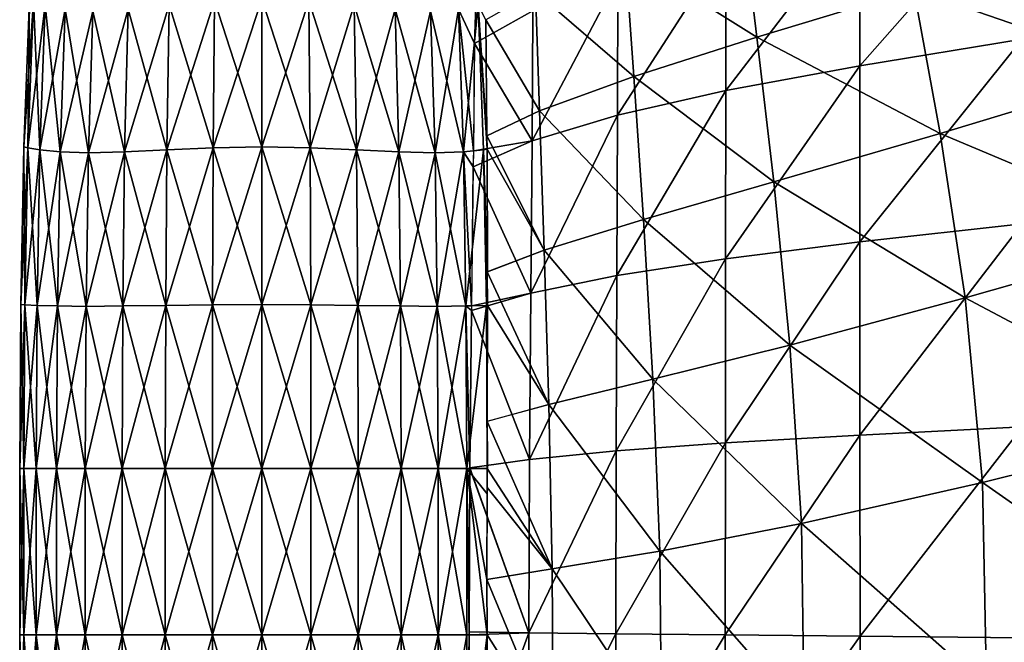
# Model space of a CAD drawing. Extents: x -0.96 to 0.96, y -0.57 to 2.63.
# Tile 7 of 148: x -0.96 to -0.73, y 0.09 to 0.23. Entities that reach past the tile are written whole.
import ezdxf

# ---------------------------------------------------------------- set-up
doc = ezdxf.new("R2010")
doc.units = 0
doc.layers.add('Brakiri_Cruiser_Main_Texture', color=7, linetype='CONTINUOUS')

msp = doc.modelspace()

# ---------------------------------------------------------------- linework, layer by layer
at = {"layer": 'Brakiri_Cruiser_Main_Texture'}
for points in [[(-0.726172, 0.264695, -0.473223), (-0.726172, 0.228688, -0.465796), (-0.763281, 0.222581, -0.473734)], [(-0.726172, 0.264695, -0.473223), (-0.763281, 0.222581, -0.473734), (-0.763281, 0.256899, -0.480973)], [(-0.786816, 0.229127, -0.58117), (-0.79018, 0.257037, -0.574534), (-0.816908, 0.248026, -0.577801)], [(-0.763281, 0.256899, -0.480973), (-0.763281, 0.222581, -0.473734), (-0.793929, 0.216915, -0.480515)], [(-0.763281, 0.256899, -0.480973), (-0.793929, 0.216915, -0.480515), (-0.793891, 0.249717, -0.487575)], [(-0.750911, 0.239998, -0.576457), (-0.79018, 0.257037, -0.574534), (-0.786816, 0.229127, -0.58117)], [(-0.697331, 0.221513, -0.574451), (-0.706071, 0.253757, -0.570298), (-0.750911, 0.239998, -0.576457)], [(-0.814974, 0.220173, -0.584426), (-0.816908, 0.248026, -0.577801), (-0.837424, 0.239578, -0.579716)], [(-0.793891, 0.249717, -0.487575), (-0.793929, 0.216915, -0.480515), (-0.818685, 0.211312, -0.486431)], [(-0.793891, 0.249717, -0.487575), (-0.818685, 0.211312, -0.486431), (-0.818609, 0.242646, -0.493288)], [(-0.786816, 0.229127, -0.58117), (-0.816908, 0.248026, -0.577801), (-0.814974, 0.220173, -0.584426)], [(-0.818609, 0.242646, -0.493288), (-0.818685, 0.211312, -0.486431), (-0.838194, 0.205408, -0.491772)], [(-0.818609, 0.242646, -0.493288), (-0.838194, 0.205408, -0.491772), (-0.838042, 0.235182, -0.498367)], [(-0.836494, 0.212302, -0.586227), (-0.837424, 0.239578, -0.579716), (-0.848779, 0.233121, -0.580154)], [(-0.814974, 0.220173, -0.584426), (-0.837424, 0.239578, -0.579716), (-0.836494, 0.212302, -0.586227)], [(-0.744897, 0.207143, -0.580823), (-0.750911, 0.239998, -0.576457), (-0.786816, 0.229127, -0.58117)], [(-0.697331, 0.221513, -0.574451), (-0.750911, 0.239998, -0.576457), (-0.744897, 0.207143, -0.580823)], [(-0.953073, 0.237878, -0.55), (-0.954401, 0.204077, -0.55), (-0.953489, 0.203846, -0.572135)], [(-0.952187, 0.237415, -0.528411), (-0.954401, 0.204077, -0.55), (-0.953073, 0.237878, -0.55)], [(-0.952187, 0.237415, -0.528411), (-0.953489, 0.203846, -0.527865), (-0.954401, 0.204077, -0.55)], [(-0.953073, 0.237878, -0.55), (-0.953489, 0.203846, -0.572135), (-0.952187, 0.237415, -0.571589)], [(-0.952187, 0.237415, -0.571589), (-0.953489, 0.203846, -0.572135), (-0.950729, 0.203383, -0.593333)], [(-0.949479, 0.23649, -0.50776), (-0.953489, 0.203846, -0.527865), (-0.952187, 0.237415, -0.528411)], [(-0.949479, 0.23649, -0.50776), (-0.950729, 0.203383, -0.506667), (-0.953489, 0.203846, -0.527865)], [(-0.952187, 0.237415, -0.571589), (-0.950729, 0.203383, -0.593333), (-0.949479, 0.23649, -0.59224)], [(-0.949479, 0.23649, -0.59224), (-0.950729, 0.203383, -0.593333), (-0.946094, 0.202921, -0.612656)], [(-0.944954, 0.235565, -0.488919), (-0.950729, 0.203383, -0.506667), (-0.949479, 0.23649, -0.50776)], [(-0.949479, 0.23649, -0.59224), (-0.946094, 0.202921, -0.612656), (-0.944954, 0.235565, -0.611081)], [(-0.92112, 0.23649, -0.648958), (-0.93054, 0.235565, -0.639909), (-0.931328, 0.202921, -0.642187)], [(-0.92112, 0.23649, -0.648958), (-0.931328, 0.202921, -0.642187), (-0.921667, 0.203383, -0.651458)], [(-0.93054, 0.235565, -0.460091), (-0.92112, 0.23649, -0.451042), (-0.921667, 0.203383, -0.448542)], [(-0.910794, 0.237415, -0.654375), (-0.92112, 0.23649, -0.648958), (-0.921667, 0.203383, -0.651458)], [(-0.910794, 0.237415, -0.654375), (-0.921667, 0.203383, -0.651458), (-0.911068, 0.203846, -0.656979)], [(-0.92112, 0.23649, -0.451042), (-0.911068, 0.203846, -0.443021), (-0.921667, 0.203383, -0.448542)], [(-0.92112, 0.23649, -0.451042), (-0.910794, 0.237415, -0.445625), (-0.911068, 0.203846, -0.443021)], [(-0.9, 0.237878, -0.656146), (-0.910794, 0.237415, -0.654375), (-0.911068, 0.203846, -0.656979)], [(-0.9, 0.237878, -0.656146), (-0.911068, 0.203846, -0.656979), (-0.9, 0.204077, -0.658802)], [(-0.910794, 0.237415, -0.445625), (-0.9, 0.204077, -0.441198), (-0.911068, 0.203846, -0.443021)], [(-0.910794, 0.237415, -0.445625), (-0.9, 0.237878, -0.443854), (-0.9, 0.204077, -0.441198)], [(-0.9, 0.237878, -0.443854), (-0.889206, 0.237415, -0.445625), (-0.888932, 0.203846, -0.443021)], [(-0.9, 0.237878, -0.443854), (-0.888932, 0.203846, -0.443021), (-0.9, 0.204077, -0.441198)], [(-0.889206, 0.237415, -0.654375), (-0.9, 0.237878, -0.656146), (-0.9, 0.204077, -0.658802)], [(-0.889206, 0.237415, -0.654375), (-0.9, 0.204077, -0.658802), (-0.888932, 0.203846, -0.656979)], [(-0.889206, 0.237415, -0.445625), (-0.87888, 0.23649, -0.451042), (-0.878333, 0.203383, -0.448542)], [(-0.889206, 0.237415, -0.445625), (-0.878333, 0.203383, -0.448542), (-0.888932, 0.203846, -0.443021)], [(-0.87888, 0.23649, -0.648958), (-0.889206, 0.237415, -0.654375), (-0.888932, 0.203846, -0.656979)], [(-0.87888, 0.23649, -0.648958), (-0.888932, 0.203846, -0.656979), (-0.878333, 0.203383, -0.651458)], [(-0.87888, 0.23649, -0.451042), (-0.86946, 0.235565, -0.460091), (-0.868672, 0.202921, -0.457812)], [(-0.87888, 0.23649, -0.451042), (-0.868672, 0.202921, -0.457812), (-0.878333, 0.203383, -0.448542)], [(-0.86946, 0.235565, -0.639909), (-0.87888, 0.23649, -0.648958), (-0.878333, 0.203383, -0.651458)], [(-0.850521, 0.23649, -0.59224), (-0.855046, 0.235565, -0.611081), (-0.853906, 0.202921, -0.612656)], [(-0.855046, 0.235565, -0.488919), (-0.851036, 0.236385, -0.505614), (-0.851368, 0.227683, -0.50259)], [(-0.850521, 0.23649, -0.59224), (-0.853906, 0.202921, -0.612656), (-0.849271, 0.203383, -0.593333)], [(-0.838042, 0.235182, -0.498367), (-0.85136, 0.227687, -0.502587), (-0.851032, 0.236385, -0.505631)], [(-0.850521, 0.23649, -0.59224), (-0.849271, 0.203383, -0.593333), (-0.848437, 0.203523, -0.586931)], [(-0.850521, 0.23649, -0.59224), (-0.848437, 0.203523, -0.586931), (-0.84853, 0.206566, -0.586485)], [(-0.850521, 0.23649, -0.59224), (-0.84853, 0.206566, -0.586485), (-0.848772, 0.233125, -0.580154)], [(-0.944954, 0.235565, -0.488919), (-0.946094, 0.202921, -0.487344), (-0.950729, 0.203383, -0.506667)], [(-0.944954, 0.235565, -0.611081), (-0.946094, 0.202921, -0.612656), (-0.939616, 0.20269, -0.629232)], [(-0.93862, 0.235102, -0.47276), (-0.946094, 0.202921, -0.487344), (-0.944954, 0.235565, -0.488919)], [(-0.93862, 0.235102, -0.47276), (-0.939616, 0.20269, -0.470768), (-0.946094, 0.202921, -0.487344)], [(-0.944954, 0.235565, -0.611081), (-0.939616, 0.20269, -0.629232), (-0.93862, 0.235102, -0.62724)], [(-0.93054, 0.235565, -0.639909), (-0.93862, 0.235102, -0.62724), (-0.939616, 0.20269, -0.629232)], [(-0.93054, 0.235565, -0.639909), (-0.939616, 0.20269, -0.629232), (-0.931328, 0.202921, -0.642187)], [(-0.93862, 0.235102, -0.47276), (-0.931328, 0.202921, -0.457812), (-0.939616, 0.20269, -0.470768)], [(-0.93862, 0.235102, -0.47276), (-0.93054, 0.235565, -0.460091), (-0.931328, 0.202921, -0.457812)], [(-0.93054, 0.235565, -0.460091), (-0.921667, 0.203383, -0.448542), (-0.931328, 0.202921, -0.457812)], [(-0.86946, 0.235565, -0.639909), (-0.878333, 0.203383, -0.651458), (-0.868672, 0.202921, -0.642187)], [(-0.86946, 0.235565, -0.460091), (-0.86138, 0.235102, -0.47276), (-0.860384, 0.20269, -0.470768)], [(-0.86946, 0.235565, -0.460091), (-0.860384, 0.20269, -0.470768), (-0.868672, 0.202921, -0.457812)], [(-0.86138, 0.235102, -0.62724), (-0.86946, 0.235565, -0.639909), (-0.868672, 0.202921, -0.642187)], [(-0.86138, 0.235102, -0.62724), (-0.868672, 0.202921, -0.642187), (-0.860384, 0.20269, -0.629232)], [(-0.86138, 0.235102, -0.47276), (-0.855046, 0.235565, -0.488919), (-0.853906, 0.202921, -0.487344)], [(-0.855046, 0.235565, -0.611081), (-0.86138, 0.235102, -0.62724), (-0.860384, 0.20269, -0.629232)], [(-0.86138, 0.235102, -0.47276), (-0.853906, 0.202921, -0.487344), (-0.860384, 0.20269, -0.470768)], [(-0.855046, 0.235565, -0.611081), (-0.860384, 0.20269, -0.629232), (-0.853906, 0.202921, -0.612656)], [(-0.855046, 0.235565, -0.488919), (-0.851368, 0.227683, -0.50259), (-0.851561, 0.203155, -0.49712)], [(-0.855046, 0.235565, -0.488919), (-0.851561, 0.203155, -0.49712), (-0.853906, 0.202921, -0.487344)], [(-0.838194, 0.205408, -0.491772), (-0.851368, 0.227683, -0.50259), (-0.838042, 0.235182, -0.498367)], [(-0.836494, 0.212302, -0.586227), (-0.848779, 0.233121, -0.580154), (-0.848505, 0.206578, -0.586485)], [(-0.838194, 0.205408, -0.491772), (-0.851546, 0.203156, -0.497181), (-0.851368, 0.227683, -0.50259)], [(-0.782948, 0.196078, -0.585693), (-0.786816, 0.229127, -0.58117), (-0.814974, 0.220173, -0.584426)], [(-0.744897, 0.207143, -0.580823), (-0.786816, 0.229127, -0.58117), (-0.782948, 0.196078, -0.585693)], [(-0.726172, 0.228688, -0.465796), (-0.726172, 0.18644, -0.460515), (-0.763281, 0.182328, -0.468592)], [(-0.726172, 0.228688, -0.465796), (-0.763281, 0.182328, -0.468592), (-0.763281, 0.222581, -0.473734)], [(-0.763281, 0.222581, -0.473734), (-0.763281, 0.182328, -0.468592), (-0.793967, 0.178485, -0.475502)], [(-0.763281, 0.222581, -0.473734), (-0.793967, 0.178485, -0.475502), (-0.793929, 0.216915, -0.480515)], [(-0.689307, 0.183691, -0.576571), (-0.697331, 0.221513, -0.574451), (-0.744897, 0.207143, -0.580823)], [(-0.812709, 0.187467, -0.589031), (-0.814974, 0.220173, -0.584426), (-0.836494, 0.212302, -0.586227)], [(-0.782948, 0.196078, -0.585693), (-0.814974, 0.220173, -0.584426), (-0.812709, 0.187467, -0.589031)], [(-0.793929, 0.216915, -0.480515), (-0.793967, 0.178485, -0.475502), (-0.818837, 0.174669, -0.48157)], [(-0.793929, 0.216915, -0.480515), (-0.818837, 0.174669, -0.48157), (-0.818685, 0.211312, -0.486431)], [(-0.835406, 0.180458, -0.590808), (-0.836494, 0.212302, -0.586227), (-0.848516, 0.206573, -0.586485)], [(-0.812709, 0.187467, -0.589031), (-0.836494, 0.212302, -0.586227), (-0.835406, 0.180458, -0.590808)], [(-0.818685, 0.211312, -0.486431), (-0.818837, 0.174669, -0.48157), (-0.838498, 0.170641, -0.48712)], [(-0.818685, 0.211312, -0.486431), (-0.838498, 0.170641, -0.48712), (-0.838194, 0.205408, -0.491772)], [(-0.739225, 0.169509, -0.583168), (-0.744897, 0.207143, -0.580823), (-0.782948, 0.196078, -0.585693)], [(-0.689307, 0.183691, -0.576571), (-0.744897, 0.207143, -0.580823), (-0.739225, 0.169509, -0.583168)], [(-0.838498, 0.170641, -0.48712), (-0.851668, 0.199468, -0.496339), (-0.838194, 0.205408, -0.491772)], [(-0.838194, 0.205408, -0.491772), (-0.851652, 0.199475, -0.496333), (-0.851546, 0.203156, -0.497181)], [(-0.835406, 0.180458, -0.590808), (-0.848516, 0.206573, -0.586485), (-0.848446, 0.203522, -0.587003)], [(-0.954401, 0.204077, -0.55), (-0.955078, 0.16803, -0.55), (-0.954154, 0.167915, -0.572409)], [(-0.953489, 0.203846, -0.527865), (-0.955078, 0.16803, -0.55), (-0.954401, 0.204077, -0.55)], [(-0.953489, 0.203846, -0.527865), (-0.954154, 0.167915, -0.527591), (-0.955078, 0.16803, -0.55)], [(-0.954401, 0.204077, -0.55), (-0.954154, 0.167915, -0.572409), (-0.953489, 0.203846, -0.572135)], [(-0.953489, 0.203846, -0.572135), (-0.954154, 0.167915, -0.572409), (-0.951354, 0.167799, -0.59388)], [(-0.950729, 0.203383, -0.506667), (-0.954154, 0.167915, -0.527591), (-0.953489, 0.203846, -0.527865)], [(-0.950729, 0.203383, -0.506667), (-0.951354, 0.167799, -0.50612), (-0.954154, 0.167915, -0.527591)], [(-0.953489, 0.203846, -0.572135), (-0.951354, 0.167799, -0.59388), (-0.950729, 0.203383, -0.593333)], [(-0.950729, 0.203383, -0.593333), (-0.951354, 0.167799, -0.59388), (-0.94668, 0.167683, -0.613477)], [(-0.946094, 0.202921, -0.487344), (-0.951354, 0.167799, -0.50612), (-0.950729, 0.203383, -0.506667)], [(-0.946094, 0.202921, -0.487344), (-0.94668, 0.167683, -0.486523), (-0.951354, 0.167799, -0.50612)], [(-0.950729, 0.203383, -0.593333), (-0.94668, 0.167683, -0.613477), (-0.946094, 0.202921, -0.612656)], [(-0.946094, 0.202921, -0.612656), (-0.94668, 0.167683, -0.613477), (-0.94013, 0.167568, -0.63026)], [(-0.939616, 0.20269, -0.470768), (-0.94668, 0.167683, -0.486523), (-0.946094, 0.202921, -0.487344)], [(-0.939616, 0.20269, -0.470768), (-0.94013, 0.167568, -0.46974), (-0.94668, 0.167683, -0.486523)], [(-0.946094, 0.202921, -0.612656), (-0.94013, 0.167568, -0.63026), (-0.939616, 0.20269, -0.629232)], [(-0.931328, 0.202921, -0.642187), (-0.939616, 0.20269, -0.629232), (-0.94013, 0.167568, -0.63026)], [(-0.931328, 0.202921, -0.642187), (-0.94013, 0.167568, -0.63026), (-0.931738, 0.167683, -0.643359)], [(-0.939616, 0.20269, -0.470768), (-0.931738, 0.167683, -0.456641), (-0.94013, 0.167568, -0.46974)], [(-0.939616, 0.20269, -0.470768), (-0.931328, 0.202921, -0.457812), (-0.931738, 0.167683, -0.456641)], [(-0.921667, 0.203383, -0.651458), (-0.931328, 0.202921, -0.642187), (-0.931738, 0.167683, -0.643359)], [(-0.921667, 0.203383, -0.651458), (-0.931738, 0.167683, -0.643359), (-0.92194, 0.167799, -0.652708)], [(-0.931328, 0.202921, -0.457812), (-0.92194, 0.167799, -0.447292), (-0.931738, 0.167683, -0.456641)], [(-0.931328, 0.202921, -0.457812), (-0.921667, 0.203383, -0.448542), (-0.92194, 0.167799, -0.447292)], [(-0.911068, 0.203846, -0.656979), (-0.921667, 0.203383, -0.651458), (-0.92194, 0.167799, -0.652708)], [(-0.911068, 0.203846, -0.656979), (-0.92194, 0.167799, -0.652708), (-0.911204, 0.167915, -0.658307)], [(-0.921667, 0.203383, -0.448542), (-0.911204, 0.167915, -0.441693), (-0.92194, 0.167799, -0.447292)], [(-0.921667, 0.203383, -0.448542), (-0.911068, 0.203846, -0.443021), (-0.911204, 0.167915, -0.441693)], [(-0.9, 0.204077, -0.658802), (-0.911068, 0.203846, -0.656979), (-0.911204, 0.167915, -0.658307)], [(-0.9, 0.204077, -0.658802), (-0.911204, 0.167915, -0.658307), (-0.9, 0.16803, -0.660156)], [(-0.911068, 0.203846, -0.443021), (-0.9, 0.16803, -0.439844), (-0.911204, 0.167915, -0.441693)], [(-0.911068, 0.203846, -0.443021), (-0.9, 0.204077, -0.441198), (-0.9, 0.16803, -0.439844)], [(-0.9, 0.204077, -0.441198), (-0.888932, 0.203846, -0.443021), (-0.888795, 0.167915, -0.441693)], [(-0.9, 0.204077, -0.441198), (-0.888795, 0.167915, -0.441693), (-0.9, 0.16803, -0.439844)], [(-0.888932, 0.203846, -0.656979), (-0.9, 0.204077, -0.658802), (-0.9, 0.16803, -0.660156)], [(-0.888932, 0.203846, -0.656979), (-0.9, 0.16803, -0.660156), (-0.888795, 0.167915, -0.658307)], [(-0.888932, 0.203846, -0.443021), (-0.878333, 0.203383, -0.448542), (-0.87806, 0.167799, -0.447292)], [(-0.888932, 0.203846, -0.443021), (-0.87806, 0.167799, -0.447292), (-0.888795, 0.167915, -0.441693)], [(-0.878333, 0.203383, -0.651458), (-0.888932, 0.203846, -0.656979), (-0.888795, 0.167915, -0.658307)], [(-0.878333, 0.203383, -0.651458), (-0.888795, 0.167915, -0.658307), (-0.87806, 0.167799, -0.652708)], [(-0.878333, 0.203383, -0.448542), (-0.868672, 0.202921, -0.457812), (-0.868262, 0.167683, -0.456641)], [(-0.878333, 0.203383, -0.448542), (-0.868262, 0.167683, -0.456641), (-0.87806, 0.167799, -0.447292)], [(-0.868672, 0.202921, -0.642187), (-0.878333, 0.203383, -0.651458), (-0.87806, 0.167799, -0.652708)], [(-0.868672, 0.202921, -0.642187), (-0.87806, 0.167799, -0.652708), (-0.868262, 0.167683, -0.643359)], [(-0.868672, 0.202921, -0.457812), (-0.860384, 0.20269, -0.470768), (-0.85987, 0.167568, -0.46974)], [(-0.868672, 0.202921, -0.457812), (-0.85987, 0.167568, -0.46974), (-0.868262, 0.167683, -0.456641)], [(-0.860384, 0.20269, -0.629232), (-0.868672, 0.202921, -0.642187), (-0.868262, 0.167683, -0.643359)], [(-0.860384, 0.20269, -0.629232), (-0.868262, 0.167683, -0.643359), (-0.85987, 0.167568, -0.63026)], [(-0.860384, 0.20269, -0.470768), (-0.853906, 0.202921, -0.487344), (-0.85332, 0.167683, -0.486523)], [(-0.853906, 0.202921, -0.612656), (-0.860384, 0.20269, -0.629232), (-0.85987, 0.167568, -0.63026)], [(-0.860384, 0.20269, -0.470768), (-0.85332, 0.167683, -0.486523), (-0.85987, 0.167568, -0.46974)], [(-0.853906, 0.202921, -0.612656), (-0.85987, 0.167568, -0.63026), (-0.85332, 0.167683, -0.613477)], [(-0.849271, 0.203383, -0.593333), (-0.853906, 0.202921, -0.612656), (-0.85332, 0.167683, -0.613477)], [(-0.853906, 0.202921, -0.487344), (-0.85156, 0.203155, -0.497125), (-0.851668, 0.199468, -0.496339)], [(-0.853906, 0.202921, -0.487344), (-0.851668, 0.199468, -0.496339), (-0.852007, 0.167716, -0.492029)], [(-0.853906, 0.202921, -0.487344), (-0.852007, 0.167716, -0.492029), (-0.85332, 0.167683, -0.486523)], [(-0.849271, 0.203383, -0.593333), (-0.85332, 0.167683, -0.613477), (-0.848646, 0.167799, -0.59388)], [(-0.849271, 0.203383, -0.593333), (-0.84842, 0.175521, -0.590994), (-0.848437, 0.203523, -0.586931)], [(-0.849271, 0.203383, -0.593333), (-0.848646, 0.167799, -0.59388), (-0.848348, 0.167811, -0.591597)], [(-0.849271, 0.203383, -0.593333), (-0.848348, 0.167811, -0.591597), (-0.84842, 0.175521, -0.590994)], [(-0.835406, 0.180458, -0.590808), (-0.848446, 0.203522, -0.587003), (-0.84842, 0.175521, -0.590994)], [(-0.838498, 0.170641, -0.48712), (-0.851988, 0.167716, -0.492107), (-0.851668, 0.199468, -0.496339)], [(-0.779308, 0.158748, -0.588219), (-0.782948, 0.196078, -0.585693), (-0.812709, 0.187467, -0.589031)], [(-0.739225, 0.169509, -0.583168), (-0.782948, 0.196078, -0.585693), (-0.779308, 0.158748, -0.588219)], [(-0.810558, 0.150978, -0.591662), (-0.812709, 0.187467, -0.589031), (-0.835406, 0.180458, -0.590808)], [(-0.779308, 0.158748, -0.588219), (-0.812709, 0.187467, -0.589031), (-0.810558, 0.150978, -0.591662)], [(-0.726172, 0.18644, -0.460515), (-0.726123, 0.140091, -0.457353), (-0.763281, 0.138177, -0.465515)], [(-0.726172, 0.18644, -0.460515), (-0.763281, 0.138177, -0.465515), (-0.763281, 0.182328, -0.468592)], [(-0.763281, 0.182328, -0.468592), (-0.763281, 0.138177, -0.465515), (-0.794005, 0.13636, -0.472516)], [(-0.763281, 0.182328, -0.468592), (-0.794005, 0.13636, -0.472516), (-0.793967, 0.178485, -0.475502)], [(-0.683724, 0.140147, -0.576902), (-0.689307, 0.183691, -0.576571), (-0.739225, 0.169509, -0.583168)], [(-0.834375, 0.145171, -0.593494), (-0.835406, 0.180458, -0.590808), (-0.84843, 0.175518, -0.590994)], [(-0.810558, 0.150978, -0.591662), (-0.835406, 0.180458, -0.590808), (-0.834375, 0.145171, -0.593494)], [(-0.793967, 0.178485, -0.475502), (-0.794005, 0.13636, -0.472516), (-0.818989, 0.134535, -0.478697)], [(-0.793967, 0.178485, -0.475502), (-0.818989, 0.134535, -0.478697), (-0.818837, 0.174669, -0.48157)], [(-0.834375, 0.145171, -0.593494), (-0.84843, 0.175518, -0.590994), (-0.848356, 0.167811, -0.591657)], [(-0.818837, 0.174669, -0.48157), (-0.818989, 0.134535, -0.478697), (-0.838802, 0.132598, -0.48437)], [(-0.818837, 0.174669, -0.48157), (-0.838802, 0.132598, -0.48437), (-0.838498, 0.170641, -0.48712)], [(-0.838802, 0.132598, -0.48437), (-0.852033, 0.166624, -0.49189), (-0.838498, 0.170641, -0.48712)], [(-0.838498, 0.170641, -0.48712), (-0.852014, 0.16663, -0.491883), (-0.851988, 0.167716, -0.492107)], [(-0.735254, 0.127302, -0.583678), (-0.739225, 0.169509, -0.583168), (-0.779308, 0.158748, -0.588219)], [(-0.683724, 0.140147, -0.576902), (-0.739225, 0.169509, -0.583168), (-0.735254, 0.127302, -0.583678)], [(-0.955078, 0.16803, -0.55), (-0.955312, 0.130563, -0.55), (-0.954375, 0.130563, -0.5725)], [(-0.954154, 0.167915, -0.527591), (-0.955312, 0.130563, -0.55), (-0.955078, 0.16803, -0.55)], [(-0.954154, 0.167915, -0.527591), (-0.954375, 0.130563, -0.5275), (-0.955312, 0.130563, -0.55)], [(-0.955078, 0.16803, -0.55), (-0.954375, 0.130563, -0.5725), (-0.954154, 0.167915, -0.572409)], [(-0.954154, 0.167915, -0.572409), (-0.954375, 0.130563, -0.5725), (-0.951562, 0.130563, -0.594063)], [(-0.951354, 0.167799, -0.50612), (-0.954375, 0.130563, -0.5275), (-0.954154, 0.167915, -0.527591)], [(-0.951354, 0.167799, -0.50612), (-0.951562, 0.130563, -0.505938), (-0.954375, 0.130563, -0.5275)], [(-0.954154, 0.167915, -0.572409), (-0.951562, 0.130563, -0.594063), (-0.951354, 0.167799, -0.59388)], [(-0.951354, 0.167799, -0.59388), (-0.951562, 0.130563, -0.594063), (-0.946875, 0.130563, -0.61375)], [(-0.94668, 0.167683, -0.486523), (-0.951562, 0.130563, -0.505938), (-0.951354, 0.167799, -0.50612)], [(-0.94668, 0.167683, -0.486523), (-0.946875, 0.130563, -0.48625), (-0.951562, 0.130563, -0.505938)], [(-0.951354, 0.167799, -0.59388), (-0.946875, 0.130563, -0.61375), (-0.94668, 0.167683, -0.613477)], [(-0.94668, 0.167683, -0.613477), (-0.946875, 0.130563, -0.61375), (-0.940313, 0.130563, -0.630625)], [(-0.94013, 0.167568, -0.46974), (-0.946875, 0.130563, -0.48625), (-0.94668, 0.167683, -0.486523)], [(-0.94013, 0.167568, -0.46974), (-0.940313, 0.130563, -0.469375), (-0.946875, 0.130563, -0.48625)], [(-0.94668, 0.167683, -0.613477), (-0.940313, 0.130563, -0.630625), (-0.94013, 0.167568, -0.63026)], [(-0.931738, 0.167683, -0.643359), (-0.94013, 0.167568, -0.63026), (-0.940313, 0.130563, -0.630625)], [(-0.931738, 0.167683, -0.643359), (-0.940313, 0.130563, -0.630625), (-0.931875, 0.130563, -0.64375)], [(-0.94013, 0.167568, -0.46974), (-0.931875, 0.130563, -0.45625), (-0.940313, 0.130563, -0.469375)], [(-0.94013, 0.167568, -0.46974), (-0.931738, 0.167683, -0.456641), (-0.931875, 0.130563, -0.45625)], [(-0.92194, 0.167799, -0.652708), (-0.931738, 0.167683, -0.643359), (-0.931875, 0.130563, -0.64375)], [(-0.92194, 0.167799, -0.652708), (-0.931875, 0.130563, -0.64375), (-0.922031, 0.130563, -0.653125)], [(-0.931738, 0.167683, -0.456641), (-0.922031, 0.130563, -0.446875), (-0.931875, 0.130563, -0.45625)], [(-0.931738, 0.167683, -0.456641), (-0.92194, 0.167799, -0.447292), (-0.922031, 0.130563, -0.446875)], [(-0.911204, 0.167915, -0.658307), (-0.92194, 0.167799, -0.652708), (-0.922031, 0.130563, -0.653125)], [(-0.911204, 0.167915, -0.658307), (-0.922031, 0.130563, -0.653125), (-0.91125, 0.130563, -0.65875)], [(-0.92194, 0.167799, -0.447292), (-0.91125, 0.130563, -0.44125), (-0.922031, 0.130563, -0.446875)], [(-0.92194, 0.167799, -0.447292), (-0.911204, 0.167915, -0.441693), (-0.91125, 0.130563, -0.44125)], [(-0.9, 0.16803, -0.660156), (-0.911204, 0.167915, -0.658307), (-0.91125, 0.130563, -0.65875)], [(-0.9, 0.16803, -0.660156), (-0.91125, 0.130563, -0.65875), (-0.9, 0.130563, -0.660625)], [(-0.911204, 0.167915, -0.441693), (-0.9, 0.130563, -0.439375), (-0.91125, 0.130563, -0.44125)], [(-0.911204, 0.167915, -0.441693), (-0.9, 0.16803, -0.439844), (-0.9, 0.130563, -0.439375)], [(-0.9, 0.16803, -0.439844), (-0.888795, 0.167915, -0.441693), (-0.88875, 0.130563, -0.44125)], [(-0.9, 0.16803, -0.439844), (-0.88875, 0.130563, -0.44125), (-0.9, 0.130563, -0.439375)], [(-0.888795, 0.167915, -0.658307), (-0.9, 0.16803, -0.660156), (-0.9, 0.130563, -0.660625)], [(-0.888795, 0.167915, -0.658307), (-0.9, 0.130563, -0.660625), (-0.88875, 0.130563, -0.65875)], [(-0.888795, 0.167915, -0.441693), (-0.87806, 0.167799, -0.447292), (-0.877969, 0.130563, -0.446875)], [(-0.888795, 0.167915, -0.441693), (-0.877969, 0.130563, -0.446875), (-0.88875, 0.130563, -0.44125)], [(-0.87806, 0.167799, -0.652708), (-0.888795, 0.167915, -0.658307), (-0.88875, 0.130563, -0.65875)], [(-0.87806, 0.167799, -0.652708), (-0.88875, 0.130563, -0.65875), (-0.877969, 0.130563, -0.653125)], [(-0.87806, 0.167799, -0.447292), (-0.868262, 0.167683, -0.456641), (-0.868125, 0.130563, -0.45625)], [(-0.87806, 0.167799, -0.447292), (-0.868125, 0.130563, -0.45625), (-0.877969, 0.130563, -0.446875)], [(-0.868262, 0.167683, -0.643359), (-0.87806, 0.167799, -0.652708), (-0.877969, 0.130563, -0.653125)], [(-0.868262, 0.167683, -0.643359), (-0.877969, 0.130563, -0.653125), (-0.868125, 0.130563, -0.64375)], [(-0.868262, 0.167683, -0.456641), (-0.85987, 0.167568, -0.46974), (-0.859687, 0.130563, -0.469375)], [(-0.868262, 0.167683, -0.456641), (-0.859687, 0.130563, -0.469375), (-0.868125, 0.130563, -0.45625)], [(-0.85987, 0.167568, -0.63026), (-0.868262, 0.167683, -0.643359), (-0.868125, 0.130563, -0.64375)], [(-0.85987, 0.167568, -0.63026), (-0.868125, 0.130563, -0.64375), (-0.859687, 0.130563, -0.630625)], [(-0.85987, 0.167568, -0.46974), (-0.85332, 0.167683, -0.486523), (-0.853125, 0.130563, -0.48625)], [(-0.85332, 0.167683, -0.613477), (-0.85987, 0.167568, -0.63026), (-0.859687, 0.130563, -0.630625)], [(-0.85987, 0.167568, -0.46974), (-0.853125, 0.130563, -0.48625), (-0.859687, 0.130563, -0.469375)], [(-0.85332, 0.167683, -0.613477), (-0.859687, 0.130563, -0.630625), (-0.853125, 0.130563, -0.61375)], [(-0.848646, 0.167799, -0.59388), (-0.85332, 0.167683, -0.613477), (-0.853125, 0.130563, -0.61375)], [(-0.85332, 0.167683, -0.486523), (-0.852007, 0.167716, -0.492029), (-0.852033, 0.166624, -0.49189)], [(-0.85332, 0.167683, -0.486523), (-0.852033, 0.166624, -0.49189), (-0.852407, 0.13067, -0.489269)], [(-0.85332, 0.167683, -0.486523), (-0.852407, 0.13067, -0.489269), (-0.852407, 0.130563, -0.489267)], [(-0.85332, 0.167683, -0.486523), (-0.852407, 0.130563, -0.489267), (-0.853125, 0.130563, -0.48625)], [(-0.848646, 0.167799, -0.59388), (-0.853125, 0.130563, -0.61375), (-0.848437, 0.130563, -0.594063)], [(-0.838802, 0.132598, -0.48437), (-0.852395, 0.130672, -0.489265), (-0.852033, 0.166624, -0.49189)], [(-0.848646, 0.167799, -0.59388), (-0.848453, 0.141313, -0.593667), (-0.848348, 0.167811, -0.591597)], [(-0.848646, 0.167799, -0.59388), (-0.848437, 0.130563, -0.594063), (-0.848419, 0.130563, -0.593923)], [(-0.848646, 0.167799, -0.59388), (-0.848419, 0.130563, -0.593923), (-0.848453, 0.141313, -0.593667)], [(-0.834375, 0.145171, -0.593494), (-0.848356, 0.167811, -0.591657), (-0.848453, 0.141313, -0.593667)], [(-0.776628, 0.117995, -0.588863), (-0.779308, 0.158748, -0.588219), (-0.810558, 0.150978, -0.591662)], [(-0.735254, 0.127302, -0.583678), (-0.779308, 0.158748, -0.588219), (-0.776628, 0.117995, -0.588863)], [(-0.809022, 0.111618, -0.592422), (-0.810558, 0.150978, -0.591662), (-0.834375, 0.145171, -0.593494)], [(-0.776628, 0.117995, -0.588863), (-0.810558, 0.150978, -0.591662), (-0.809022, 0.111618, -0.592422)], [(-0.833615, 0.107563, -0.594319), (-0.834375, 0.145171, -0.593494), (-0.848461, 0.14131, -0.593667)], [(-0.809022, 0.111618, -0.592422), (-0.834375, 0.145171, -0.593494), (-0.833615, 0.107563, -0.594319)], [(-0.833615, 0.107563, -0.594319), (-0.848461, 0.14131, -0.593667), (-0.848425, 0.130563, -0.593965)], [(-0.726123, 0.140091, -0.457353), (-0.763232, 0.092167, -0.464488), (-0.763281, 0.138177, -0.465515)], [(-0.726123, 0.140091, -0.457353), (-0.725977, 0.091786, -0.456284), (-0.763232, 0.092167, -0.464488)], [(-0.682568, 0.090437, -0.575701), (-0.683724, 0.140147, -0.576902), (-0.735254, 0.127302, -0.583678)], [(-0.763281, 0.138177, -0.465515), (-0.763232, 0.092167, -0.464488), (-0.794043, 0.092475, -0.471537)], [(-0.763281, 0.138177, -0.465515), (-0.794043, 0.092475, -0.471537), (-0.794005, 0.13636, -0.472516)], [(-0.794005, 0.13636, -0.472516), (-0.794043, 0.092475, -0.471537), (-0.819065, 0.09274, -0.477758)], [(-0.794005, 0.13636, -0.472516), (-0.819065, 0.09274, -0.477758), (-0.818989, 0.134535, -0.478697)], [(-0.818989, 0.134535, -0.478697), (-0.819065, 0.09274, -0.477758), (-0.838954, 0.092992, -0.483484)], [(-0.818989, 0.134535, -0.478697), (-0.838954, 0.092992, -0.483484), (-0.838802, 0.132598, -0.48437)], [(-0.955312, 0.130563, -0.55), (-0.955312, 0.0925, -0.55), (-0.954375, 0.0925, -0.5725)], [(-0.955312, 0.130563, -0.55), (-0.954375, 0.0925, -0.5725), (-0.954375, 0.130563, -0.5725)], [(-0.954375, 0.130563, -0.5275), (-0.954375, 0.0925, -0.5275), (-0.955312, 0.0925, -0.55)], [(-0.954375, 0.130563, -0.5275), (-0.955312, 0.0925, -0.55), (-0.955312, 0.130563, -0.55)], [(-0.954375, 0.130563, -0.5725), (-0.954375, 0.0925, -0.5725), (-0.951562, 0.0925, -0.594063)], [(-0.954375, 0.130563, -0.5725), (-0.951562, 0.0925, -0.594063), (-0.951562, 0.130563, -0.594063)], [(-0.951562, 0.130563, -0.505938), (-0.951562, 0.0925, -0.505938), (-0.954375, 0.0925, -0.5275)], [(-0.951562, 0.130563, -0.505938), (-0.954375, 0.0925, -0.5275), (-0.954375, 0.130563, -0.5275)], [(-0.951562, 0.130563, -0.594063), (-0.951562, 0.0925, -0.594063), (-0.946875, 0.0925, -0.61375)], [(-0.951562, 0.130563, -0.594063), (-0.946875, 0.0925, -0.61375), (-0.946875, 0.130563, -0.61375)], [(-0.946875, 0.130563, -0.48625), (-0.946875, 0.0925, -0.48625), (-0.951562, 0.0925, -0.505938)], [(-0.946875, 0.130563, -0.48625), (-0.951562, 0.0925, -0.505938), (-0.951562, 0.130563, -0.505938)], [(-0.946875, 0.130563, -0.61375), (-0.946875, 0.0925, -0.61375), (-0.940312, 0.0925, -0.630625)], [(-0.946875, 0.130563, -0.61375), (-0.940312, 0.0925, -0.630625), (-0.940313, 0.130563, -0.630625)], [(-0.940313, 0.130563, -0.469375), (-0.940312, 0.0925, -0.469375), (-0.946875, 0.0925, -0.48625)], [(-0.940313, 0.130563, -0.469375), (-0.946875, 0.0925, -0.48625), (-0.946875, 0.130563, -0.48625)], [(-0.940313, 0.130563, -0.469375), (-0.931875, 0.130563, -0.45625), (-0.931875, 0.0925, -0.45625)], [(-0.940313, 0.130563, -0.469375), (-0.931875, 0.0925, -0.45625), (-0.940312, 0.0925, -0.469375)], [(-0.931875, 0.130563, -0.64375), (-0.940313, 0.130563, -0.630625), (-0.940312, 0.0925, -0.630625)], [(-0.931875, 0.130563, -0.64375), (-0.940312, 0.0925, -0.630625), (-0.931875, 0.0925, -0.64375)], [(-0.931875, 0.130563, -0.45625), (-0.922031, 0.130563, -0.446875), (-0.922031, 0.0925, -0.446875)], [(-0.931875, 0.130563, -0.45625), (-0.922031, 0.0925, -0.446875), (-0.931875, 0.0925, -0.45625)], [(-0.922031, 0.130563, -0.653125), (-0.931875, 0.130563, -0.64375), (-0.931875, 0.0925, -0.64375)], [(-0.922031, 0.130563, -0.653125), (-0.931875, 0.0925, -0.64375), (-0.922031, 0.0925, -0.653125)], [(-0.922031, 0.130563, -0.446875), (-0.91125, 0.130563, -0.44125), (-0.91125, 0.0925, -0.44125)], [(-0.922031, 0.130563, -0.446875), (-0.91125, 0.0925, -0.44125), (-0.922031, 0.0925, -0.446875)], [(-0.91125, 0.130563, -0.65875), (-0.922031, 0.130563, -0.653125), (-0.922031, 0.0925, -0.653125)], [(-0.91125, 0.130563, -0.65875), (-0.922031, 0.0925, -0.653125), (-0.91125, 0.0925, -0.65875)], [(-0.91125, 0.130563, -0.44125), (-0.9, 0.130563, -0.439375), (-0.9, 0.0925, -0.439375)], [(-0.91125, 0.130563, -0.44125), (-0.9, 0.0925, -0.439375), (-0.91125, 0.0925, -0.44125)], [(-0.9, 0.130563, -0.660625), (-0.91125, 0.130563, -0.65875), (-0.91125, 0.0925, -0.65875)], [(-0.9, 0.130563, -0.660625), (-0.91125, 0.0925, -0.65875), (-0.9, 0.0925, -0.660625)], [(-0.9, 0.130563, -0.439375), (-0.88875, 0.130563, -0.44125), (-0.88875, 0.0925, -0.44125)], [(-0.9, 0.130563, -0.439375), (-0.88875, 0.0925, -0.44125), (-0.9, 0.0925, -0.439375)], [(-0.88875, 0.130563, -0.65875), (-0.9, 0.130563, -0.660625), (-0.9, 0.0925, -0.660625)], [(-0.88875, 0.130563, -0.65875), (-0.9, 0.0925, -0.660625), (-0.88875, 0.0925, -0.65875)], [(-0.88875, 0.130563, -0.44125), (-0.877969, 0.130563, -0.446875), (-0.877969, 0.0925, -0.446875)], [(-0.88875, 0.130563, -0.44125), (-0.877969, 0.0925, -0.446875), (-0.88875, 0.0925, -0.44125)], [(-0.877969, 0.130563, -0.653125), (-0.88875, 0.130563, -0.65875), (-0.88875, 0.0925, -0.65875)], [(-0.877969, 0.130563, -0.653125), (-0.88875, 0.0925, -0.65875), (-0.877969, 0.0925, -0.653125)], [(-0.877969, 0.130563, -0.446875), (-0.868125, 0.130563, -0.45625), (-0.868125, 0.0925, -0.45625)], [(-0.877969, 0.130563, -0.446875), (-0.868125, 0.0925, -0.45625), (-0.877969, 0.0925, -0.446875)], [(-0.868125, 0.130563, -0.64375), (-0.877969, 0.130563, -0.653125), (-0.877969, 0.0925, -0.653125)], [(-0.868125, 0.130563, -0.64375), (-0.877969, 0.0925, -0.653125), (-0.868125, 0.0925, -0.64375)], [(-0.868125, 0.130563, -0.45625), (-0.859687, 0.130563, -0.469375), (-0.859687, 0.0925, -0.469375)], [(-0.868125, 0.130563, -0.45625), (-0.859687, 0.0925, -0.469375), (-0.868125, 0.0925, -0.45625)], [(-0.859687, 0.130563, -0.630625), (-0.868125, 0.130563, -0.64375), (-0.868125, 0.0925, -0.64375)], [(-0.859687, 0.130563, -0.630625), (-0.868125, 0.0925, -0.64375), (-0.859687, 0.0925, -0.630625)], [(-0.859687, 0.130563, -0.469375), (-0.853125, 0.130563, -0.48625), (-0.853125, 0.0925, -0.48625)], [(-0.859687, 0.130563, -0.469375), (-0.853125, 0.0925, -0.48625), (-0.859687, 0.0925, -0.469375)], [(-0.853125, 0.130563, -0.61375), (-0.859687, 0.130563, -0.630625), (-0.859687, 0.0925, -0.630625)], [(-0.853125, 0.130563, -0.61375), (-0.859687, 0.0925, -0.630625), (-0.853125, 0.0925, -0.61375)], [(-0.853125, 0.130563, -0.61375), (-0.853125, 0.0925, -0.61375), (-0.848473, 0.0925, -0.594213)], [(-0.853125, 0.130563, -0.61375), (-0.848473, 0.0925, -0.594213), (-0.848549, 0.105174, -0.594529)], [(-0.853125, 0.130563, -0.61375), (-0.848549, 0.105174, -0.594529), (-0.848437, 0.124711, -0.594063)], [(-0.853125, 0.130563, -0.61375), (-0.848437, 0.124711, -0.594063), (-0.848437, 0.130563, -0.594063)], [(-0.853125, 0.130563, -0.48625), (-0.852407, 0.130563, -0.489267), (-0.852608, 0.093231, -0.488422)], [(-0.853125, 0.130563, -0.48625), (-0.852608, 0.093231, -0.488422), (-0.852604, 0.0925, -0.488438)], [(-0.853125, 0.130563, -0.48625), (-0.852604, 0.0925, -0.488438), (-0.853125, 0.0925, -0.48625)], [(-0.838954, 0.092992, -0.483484), (-0.852601, 0.093231, -0.48842), (-0.852407, 0.130563, -0.489267)], [(-0.838954, 0.092992, -0.483484), (-0.852407, 0.13067, -0.489269), (-0.838802, 0.132598, -0.48437)], [(-0.838954, 0.092992, -0.483484), (-0.852407, 0.130563, -0.489267), (-0.852407, 0.13067, -0.489269)], [(-0.833615, 0.107563, -0.594319), (-0.848425, 0.130563, -0.593965), (-0.848437, 0.126175, -0.594063)], [(-0.848437, 0.130563, -0.594063), (-0.848437, 0.124705, -0.594063), (-0.848419, 0.130563, -0.593923)], [(-0.833615, 0.107563, -0.594319), (-0.848437, 0.126175, -0.594063), (-0.848549, 0.105174, -0.594529)], [(-0.734342, 0.08073, -0.582539), (-0.735254, 0.127302, -0.583678), (-0.776628, 0.117995, -0.588863)], [(-0.682568, 0.090437, -0.575701), (-0.735254, 0.127302, -0.583678), (-0.734342, 0.08073, -0.582539)], [(-0.776036, 0.074079, -0.587798), (-0.776628, 0.117995, -0.588863), (-0.809022, 0.111618, -0.592422)], [(-0.734342, 0.08073, -0.582539), (-0.776628, 0.117995, -0.588863), (-0.776036, 0.074079, -0.587798)], [(-0.808605, 0.070297, -0.591411), (-0.809022, 0.111618, -0.592422), (-0.833615, 0.107563, -0.594319)], [(-0.776036, 0.074079, -0.587798), (-0.809022, 0.111618, -0.592422), (-0.808605, 0.070297, -0.591411)], [(-0.833398, 0.068601, -0.59337), (-0.833615, 0.107563, -0.594319), (-0.848549, 0.105174, -0.594529)], [(-0.808605, 0.070297, -0.591411), (-0.833615, 0.107563, -0.594319), (-0.833398, 0.068601, -0.59337)], [(-0.833398, 0.068601, -0.59337), (-0.848549, 0.105174, -0.594529), (-0.84847, 0.0925, -0.594199)], [(-0.954375, 0.054438, -0.5275), (-0.955312, 0.054438, -0.55), (-0.955312, 0.0925, -0.55)], [(-0.954375, 0.054438, -0.5275), (-0.955312, 0.0925, -0.55), (-0.954375, 0.0925, -0.5275)], [(-0.955312, 0.054438, -0.55), (-0.954375, 0.054438, -0.5725), (-0.954375, 0.0925, -0.5725)], [(-0.955312, 0.054438, -0.55), (-0.954375, 0.0925, -0.5725), (-0.955312, 0.0925, -0.55)], [(-0.951562, 0.054438, -0.505938), (-0.954375, 0.054438, -0.5275), (-0.954375, 0.0925, -0.5275)], [(-0.951562, 0.054438, -0.505938), (-0.954375, 0.0925, -0.5275), (-0.951562, 0.0925, -0.505938)], [(-0.954375, 0.054438, -0.5725), (-0.951562, 0.054438, -0.594063), (-0.951562, 0.0925, -0.594063)], [(-0.954375, 0.054438, -0.5725), (-0.951562, 0.0925, -0.594063), (-0.954375, 0.0925, -0.5725)], [(-0.946875, 0.054438, -0.48625), (-0.951562, 0.054438, -0.505938), (-0.951562, 0.0925, -0.505938)], [(-0.946875, 0.054438, -0.48625), (-0.951562, 0.0925, -0.505938), (-0.946875, 0.0925, -0.48625)], [(-0.951562, 0.054438, -0.594063), (-0.946875, 0.054438, -0.61375), (-0.946875, 0.0925, -0.61375)], [(-0.951562, 0.054438, -0.594063), (-0.946875, 0.0925, -0.61375), (-0.951562, 0.0925, -0.594063)], [(-0.940313, 0.054438, -0.469375), (-0.946875, 0.054438, -0.48625), (-0.946875, 0.0925, -0.48625)], [(-0.940313, 0.054438, -0.469375), (-0.946875, 0.0925, -0.48625), (-0.940312, 0.0925, -0.469375)], [(-0.946875, 0.054438, -0.61375), (-0.940313, 0.054438, -0.630625), (-0.940312, 0.0925, -0.630625)], [(-0.946875, 0.054438, -0.61375), (-0.940312, 0.0925, -0.630625), (-0.946875, 0.0925, -0.61375)], [(-0.931875, 0.054438, -0.45625), (-0.940313, 0.054438, -0.469375), (-0.940312, 0.0925, -0.469375)], [(-0.940313, 0.054438, -0.630625), (-0.931875, 0.054438, -0.64375), (-0.931875, 0.0925, -0.64375)], [(-0.940313, 0.054438, -0.630625), (-0.931875, 0.0925, -0.64375), (-0.940312, 0.0925, -0.630625)], [(-0.931875, 0.054438, -0.45625), (-0.940312, 0.0925, -0.469375), (-0.931875, 0.0925, -0.45625)], [(-0.922031, 0.054438, -0.446875), (-0.931875, 0.054438, -0.45625), (-0.931875, 0.0925, -0.45625)], [(-0.922031, 0.054438, -0.446875), (-0.931875, 0.0925, -0.45625), (-0.922031, 0.0925, -0.446875)], [(-0.931875, 0.054438, -0.64375), (-0.922031, 0.054438, -0.653125), (-0.922031, 0.0925, -0.653125)], [(-0.931875, 0.054438, -0.64375), (-0.922031, 0.0925, -0.653125), (-0.931875, 0.0925, -0.64375)], [(-0.91125, 0.054438, -0.44125), (-0.922031, 0.054438, -0.446875), (-0.922031, 0.0925, -0.446875)], [(-0.91125, 0.054438, -0.44125), (-0.922031, 0.0925, -0.446875), (-0.91125, 0.0925, -0.44125)], [(-0.922031, 0.054438, -0.653125), (-0.91125, 0.054438, -0.65875), (-0.91125, 0.0925, -0.65875)], [(-0.922031, 0.054438, -0.653125), (-0.91125, 0.0925, -0.65875), (-0.922031, 0.0925, -0.653125)], [(-0.9, 0.054438, -0.439375), (-0.91125, 0.054438, -0.44125), (-0.91125, 0.0925, -0.44125)], [(-0.9, 0.054438, -0.439375), (-0.91125, 0.0925, -0.44125), (-0.9, 0.0925, -0.439375)], [(-0.91125, 0.054438, -0.65875), (-0.9, 0.054438, -0.660625), (-0.9, 0.0925, -0.660625)], [(-0.91125, 0.054438, -0.65875), (-0.9, 0.0925, -0.660625), (-0.91125, 0.0925, -0.65875)], [(-0.88875, 0.054438, -0.44125), (-0.9, 0.054438, -0.439375), (-0.9, 0.0925, -0.439375)], [(-0.88875, 0.054438, -0.44125), (-0.9, 0.0925, -0.439375), (-0.88875, 0.0925, -0.44125)], [(-0.9, 0.054438, -0.660625), (-0.88875, 0.054438, -0.65875), (-0.88875, 0.0925, -0.65875)], [(-0.9, 0.054438, -0.660625), (-0.88875, 0.0925, -0.65875), (-0.9, 0.0925, -0.660625)], [(-0.877969, 0.054438, -0.446875), (-0.88875, 0.054438, -0.44125), (-0.88875, 0.0925, -0.44125)], [(-0.877969, 0.054438, -0.446875), (-0.88875, 0.0925, -0.44125), (-0.877969, 0.0925, -0.446875)], [(-0.88875, 0.054438, -0.65875), (-0.877969, 0.054438, -0.653125), (-0.877969, 0.0925, -0.653125)], [(-0.88875, 0.054438, -0.65875), (-0.877969, 0.0925, -0.653125), (-0.88875, 0.0925, -0.65875)], [(-0.868125, 0.054438, -0.45625), (-0.877969, 0.054438, -0.446875), (-0.877969, 0.0925, -0.446875)], [(-0.868125, 0.054438, -0.45625), (-0.877969, 0.0925, -0.446875), (-0.868125, 0.0925, -0.45625)], [(-0.877969, 0.054438, -0.653125), (-0.868125, 0.054438, -0.64375), (-0.868125, 0.0925, -0.64375)], [(-0.877969, 0.054438, -0.653125), (-0.868125, 0.0925, -0.64375), (-0.877969, 0.0925, -0.653125)], [(-0.859687, 0.054438, -0.469375), (-0.868125, 0.054438, -0.45625), (-0.868125, 0.0925, -0.45625)], [(-0.859687, 0.054438, -0.469375), (-0.868125, 0.0925, -0.45625), (-0.859687, 0.0925, -0.469375)], [(-0.868125, 0.054438, -0.64375), (-0.859687, 0.054438, -0.630625), (-0.859687, 0.0925, -0.630625)], [(-0.868125, 0.054438, -0.64375), (-0.859687, 0.0925, -0.630625), (-0.868125, 0.0925, -0.64375)], [(-0.859687, 0.054438, -0.630625), (-0.853125, 0.054438, -0.61375), (-0.853125, 0.0925, -0.61375)], [(-0.859687, 0.054438, -0.630625), (-0.853125, 0.0925, -0.61375), (-0.859687, 0.0925, -0.630625)], [(-0.853125, 0.054438, -0.48625), (-0.859687, 0.054438, -0.469375), (-0.859687, 0.0925, -0.469375)], [(-0.853125, 0.054438, -0.48625), (-0.859687, 0.0925, -0.469375), (-0.853125, 0.0925, -0.48625)], [(-0.853125, 0.054438, -0.48625), (-0.853125, 0.0925, -0.48625), (-0.852604, 0.0925, -0.488438)], [(-0.853125, 0.054438, -0.48625), (-0.852604, 0.0925, -0.488438), (-0.852406, 0.055948, -0.489272)], [(-0.853125, 0.054438, -0.61375), (-0.848437, 0.086478, -0.594063), (-0.848473, 0.0925, -0.594213)], [(-0.853125, 0.054438, -0.61375), (-0.848473, 0.0925, -0.594213), (-0.853125, 0.0925, -0.61375)], [(-0.838954, 0.092992, -0.483484), (-0.852604, 0.0925, -0.488438), (-0.852608, 0.093231, -0.488422)], [(-0.838954, 0.092992, -0.483484), (-0.852412, 0.055949, -0.489274), (-0.852604, 0.0925, -0.488438)], [(-0.838954, 0.092992, -0.483484), (-0.838802, 0.053547, -0.484374), (-0.852412, 0.055949, -0.489274)], [(-0.833398, 0.068601, -0.59337), (-0.84847, 0.0925, -0.594199), (-0.848437, 0.086906, -0.594063)], [(-0.819065, 0.09274, -0.477758), (-0.838802, 0.053547, -0.484374), (-0.838954, 0.092992, -0.483484)], [(-0.819065, 0.09274, -0.477758), (-0.818989, 0.051113, -0.478701), (-0.838802, 0.053547, -0.484374)], [(-0.794043, 0.092475, -0.471537), (-0.818989, 0.051113, -0.478701), (-0.819065, 0.09274, -0.477758)], [(-0.794043, 0.092475, -0.471537), (-0.793956, 0.048765, -0.472514), (-0.818989, 0.051113, -0.478701)], [(-0.763232, 0.092167, -0.464488), (-0.793956, 0.048765, -0.472514), (-0.794043, 0.092475, -0.471537)], [(-0.763232, 0.092167, -0.464488), (-0.763086, 0.046338, -0.465494), (-0.793956, 0.048765, -0.472514)], [(-0.725977, 0.091786, -0.456284), (-0.763086, 0.046338, -0.465494), (-0.763232, 0.092167, -0.464488)], [(-0.725977, 0.091786, -0.456284), (-0.725635, 0.043667, -0.457294), (-0.763086, 0.046338, -0.465494)]]:
    msp.add_3dface(points, dxfattribs=at)

doc.saveas('drawing.dxf')
